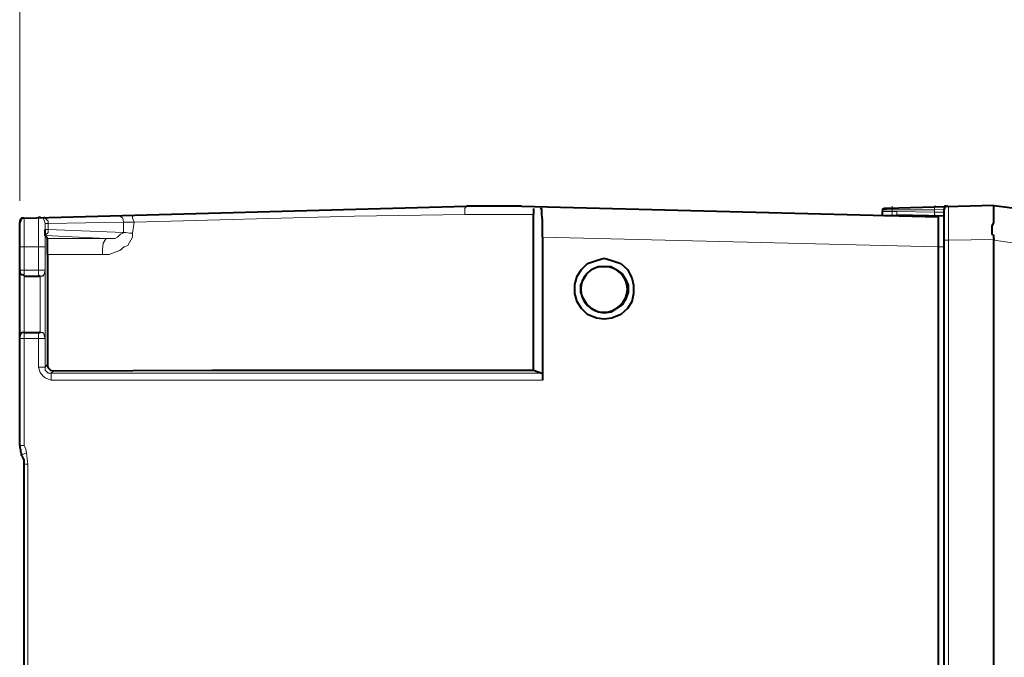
# Model space of a CAD drawing. Header units: millimetres. Extents: x 2 to 406, y 0 to 285.
# Tile 44 of 53: x 184 to 206, y 239 to 253. Entities that reach past the tile are written whole.
import ezdxf

# ---------------------------------------------------------------- set-up
doc = ezdxf.new("R2010")
doc.units = ezdxf.units.MM
doc.header["$MEASUREMENT"] = 0
doc.layers.get('0').update_dxf_attribs({"linetype": 'CONTINUOUS'})

msp = doc.modelspace()

# ---------------------------------------------------------------- linework, layer by layer
at = {"color": 0, "linetype": 'Continuous', "lineweight": 40, "true_color": 0x000007}
for p, q in [((197.365, 247.566), (197.348, 247.566)), ((183.979, 244.125), (183.979, 244.059)), ((183.979, 244.059), (183.995, 244.042)), ((183.995, 244.042), (183.995, 243.976)), ((183.995, 243.976), (184.012, 243.959)), ((184.012, 243.959), (184.012, 243.91)), ((184.045, 243.877), (184.012, 243.91)), ((184.045, 243.86), (184.045, 243.877)), ((184.078, 243.81), (184.045, 243.86)), ((184.078, 243.728), (184.078, 243.81)), ((184.078, 243.711), (184.078, 243.728))]:
    msp.add_line(p, q, dxfattribs=at)
at = {"color": 0, "linetype": 'Continuous', "lineweight": 5, "true_color": 0x000007}
for points in [[(183.979, 249.502), (183.979, 258.801)], [(193.774, 249.205), (193.774, 249.337), (193.807, 249.387)], [(203.024, 249.304), (202.957, 249.304), (202.957, 249.271)], [(203.024, 249.304), (203.04, 249.304), (203.04, 249.337), (203.057, 249.337)], [(204.099, 249.304), (203.024, 249.304)], [(203.173, 249.304), (203.173, 249.387)], [(203.173, 249.271), (203.173, 249.304)], [(204.099, 249.304), (204.099, 249.387), (204.132, 249.387)], [(204.314, 249.32), (204.099, 249.304)], [(204.099, 249.254), (204.099, 249.304)], [(204.314, 249.32), (204.314, 249.32)], [(204.414, 249.337), (204.414, 249.387)], [(204.414, 249.271), (204.414, 249.337)], [(184.078, 248.493), (184.078, 249.122)], [(184.426, 249.155), (184.392, 249.155), (184.392, 249.122)], [(184.392, 249.122), (184.392, 248.493)], [(184.541, 249.006), (184.525, 249.056), (184.492, 249.122), (184.392, 249.122)], [(184.541, 249.006), (184.525, 249.056), (184.492, 249.122), (184.426, 249.155)], [(184.608, 249.006), (184.608, 249.056), (184.541, 249.122), (184.508, 249.155)], [(186.262, 249.039), (186.246, 249.122), (186.179, 249.171), (186.13, 249.171)], [(186.494, 249.039), (186.461, 249.122), (186.461, 249.188)], [(193.774, 249.205), (191.342, 249.171), (186.494, 249.039)], [(195.28, 249.205), (193.774, 249.205)], [(202.957, 249.271), (202.957, 249.271)], [(203.173, 249.271), (202.957, 249.271), (202.957, 249.254)], [(203.024, 249.171), (202.991, 249.171), (202.991, 249.188), (202.957, 249.188), (202.957, 249.254)], [(203.173, 249.188), (203.024, 249.188), (203.024, 249.171)], [(203.024, 249.171), (203.024, 249.171)], [(203.173, 249.188), (203.173, 249.271)], [(203.272, 249.271), (203.173, 249.271)], [(203.272, 249.188), (203.173, 249.188)], [(203.272, 249.188), (203.272, 249.271)], [(204.099, 249.254), (203.272, 249.271)], [(204.314, 249.254), (204.099, 249.254)], [(204.132, 249.171), (204.132, 249.188), (204.099, 249.188), (204.099, 249.254)], [(204.414, 249.188), (204.414, 249.271)], [(204.414, 249.089), (204.414, 249.188)], [(204.414, 248.94), (204.414, 249.089)], [(184.541, 249.006), (184.541, 249.006)], [(184.541, 249.006), (184.541, 247.98)], [(184.541, 248.874), (184.541, 249.006)], [(184.608, 249.006), (184.541, 249.006)], [(184.608, 248.874), (184.608, 248.807), (184.541, 248.741)], [(184.541, 248.874), (184.608, 248.874)], [(186.262, 249.039), (184.608, 249.006)], [(184.608, 248.874), (184.608, 249.006)], [(184.608, 248.874), (186.262, 248.807)], [(186.262, 249.039), (186.262, 248.807)], [(186.494, 249.039), (186.262, 249.039)], [(186.494, 249.039), (186.461, 248.791)], [(204.414, 248.642), (204.414, 248.94)], [(184.541, 248.741), (185.882, 248.675)], [(185.882, 248.675), (184.591, 248.675)], [(186.461, 248.791), (186.461, 248.708), (186.361, 248.526), (186.279, 248.493), (186.179, 248.41), (186.08, 248.377), (185.948, 248.328), (185.799, 248.328)], [(185.882, 248.675), (185.865, 248.658), (185.815, 248.576), (185.799, 248.443), (185.799, 248.328)], [(186.262, 248.807), (186.246, 248.791), (186.196, 248.774), (186.13, 248.708), (186.08, 248.675), (185.882, 248.675)], [(186.262, 248.807), (186.312, 248.807), (186.395, 248.791), (186.461, 248.791)], [(204.182, 248.493), (195.479, 248.708)], [(205.406, 248.658), (204.414, 248.642)], [(183.979, 248.493), (184.078, 248.493)], [(184.078, 244.125), (184.078, 248.493)], [(184.078, 248.493), (184.392, 248.493)], [(184.392, 247.848), (184.392, 248.493)], [(184.541, 248.493), (184.392, 248.493)], [(204.314, 248.493), (204.182, 248.493)], [(204.314, 248.642), (204.414, 248.642)], [(204.414, 217.287), (204.414, 248.642)], [(205.87, 248.576), (205.406, 248.642)], [(185.799, 248.328), (184.591, 248.328)], [(183.979, 247.98), (184.541, 247.98)], [(184.459, 247.848), (184.392, 247.848)], [(184.541, 247.98), (184.525, 247.897), (184.492, 247.848), (184.426, 247.848)], [(184.426, 247.848), (184.426, 246.607)], [(184.541, 247.98), (184.525, 247.914), (184.508, 247.881), (184.459, 247.848)], [(184.541, 247.98), (184.541, 246.474)], [(184.392, 245.846), (184.392, 246.607)], [(184.392, 246.607), (184.459, 246.607), (184.508, 246.59), (184.525, 246.524), (184.541, 246.474)], [(184.541, 246.474), (184.525, 246.541), (184.492, 246.607), (184.426, 246.607)], [(183.979, 246.474), (184.541, 246.474)], [(184.541, 246.474), (184.541, 245.846)], [(184.392, 245.846), (184.426, 245.73), (184.492, 245.647), (184.541, 245.614), (184.674, 245.564)], [(184.541, 245.846), (184.392, 245.846)], [(184.541, 245.846), (184.591, 245.912)], [(184.541, 245.846), (184.541, 245.779), (184.608, 245.713), (184.674, 245.713)], [(184.674, 245.713), (184.723, 245.763)], [(184.674, 245.713), (184.674, 245.564)], [(184.674, 245.713), (195.462, 245.713)], [(184.674, 245.564), (195.479, 245.564)], [(183.979, 244.125), (184.078, 244.125)], [(184.128, 243.959), (184.111, 244.042), (184.078, 244.125)], [(184.012, 243.91), (184.128, 243.959)], [(184.161, 243.711), (184.144, 243.827), (184.128, 243.959)], [(184.078, 243.711), (184.161, 243.711)], [(184.161, 238.615), (184.161, 243.711)]]:
    msp.add_lwpolyline(points, dxfattribs=at)
at = {"color": 0, "linetype": 'Continuous', "lineweight": 40, "true_color": 0x000007}
for points in [[(184.078, 249.122), (193.807, 249.387)], [(195.015, 249.387), (193.807, 249.387)], [(195.015, 249.387), (204.182, 249.155)], [(195.28, 249.337), (195.28, 249.205)], [(195.479, 248.708), (195.479, 249.089), (195.462, 249.205), (195.462, 249.32), (195.429, 249.337)], [(203.057, 249.337), (202.991, 249.337), (202.991, 249.32), (202.957, 249.32), (202.957, 249.271)], [(205.406, 249.403), (203.057, 249.337)], [(204.314, 216.608), (204.314, 249.32)], [(205.406, 249.337), (205.406, 249.403)], [(205.406, 249.403), (217.7, 247.848)], [(205.406, 249.32), (205.406, 249.337)], [(205.406, 249.304), (205.406, 249.32)], [(205.406, 249.089), (205.406, 249.304)], [(184.012, 249.089), (183.995, 249.089), (183.995, 249.056)], [(184.012, 249.122), (184.012, 249.089)], [(184.012, 249.122), (184.012, 249.122)], [(184.045, 249.122), (184.012, 249.122)], [(184.078, 249.122), (184.012, 249.122)], [(184.078, 249.122), (184.045, 249.122)], [(195.28, 245.779), (195.28, 249.205)], [(202.957, 249.171), (202.957, 249.271)], [(204.314, 249.171), (203.272, 249.188)], [(204.182, 249.155), (204.182, 248.493)], [(205.406, 249.039), (205.406, 249.089)], [(183.995, 249.056), (183.995, 249.072), (183.979, 249.039)], [(183.979, 249.039), (183.979, 249.023)], [(183.979, 244.125), (183.979, 249.023)], [(184.541, 248.741), (184.541, 248.874)], [(205.406, 248.675), (205.406, 248.741), (205.373, 248.774), (205.373, 248.956), (205.406, 249.023), (205.406, 249.039)], [(183.979, 248.807), (183.979, 248.807)], [(184.541, 248.741), (184.541, 248.741)], [(184.591, 248.675), (184.541, 248.741)], [(184.591, 248.328), (184.591, 248.675)], [(195.479, 248.708), (195.479, 245.564)], [(205.406, 248.675), (205.406, 248.642)], [(204.182, 248.493), (204.182, 217.469)], [(205.406, 217.287), (205.406, 248.642)], [(184.591, 248.328), (184.591, 245.912)], [(196.835, 246.905), (196.67, 246.921), (196.471, 247.004), (196.339, 247.136), (196.24, 247.285), (196.19, 247.467), (196.19, 247.666), (196.24, 247.848), (196.339, 247.997), (196.471, 248.129), (196.67, 248.195), (196.835, 248.245)], [(196.835, 248.245), (197.001, 248.195), (197.199, 248.129), (197.348, 247.997), (197.448, 247.815), (197.481, 247.649), (197.481, 247.467), (197.448, 247.285), (197.348, 247.136), (197.199, 247.004), (197.001, 246.921), (196.835, 246.905)], [(184.078, 247.848), (184.426, 247.848)], [(184.426, 247.848), (184.409, 247.864)], [(184.078, 246.607), (184.426, 246.607)], [(184.426, 246.607), (184.409, 246.607)], [(184.591, 245.912), (184.591, 245.862), (184.608, 245.829), (184.657, 245.779), (184.723, 245.763)], [(184.723, 245.763), (188.215, 245.779), (195.28, 245.779)], [(195.28, 245.779), (195.462, 245.713)], [(195.462, 245.713), (195.479, 245.697), (195.479, 245.564)], [(184.078, 238.747), (184.078, 243.711)]]:
    msp.add_lwpolyline(points, dxfattribs=at)
msp.add_lwpolyline([(196.835, 247.037), (196.703, 247.053), (196.554, 247.136), (196.455, 247.235), (196.372, 247.368), (196.322, 247.5), (196.322, 247.649), (196.372, 247.765), (196.455, 247.897), (196.554, 247.997), (196.703, 248.063), (196.984, 248.063), (197.1, 247.997), (197.232, 247.897), (197.315, 247.765), (197.365, 247.649), (197.365, 247.5), (197.315, 247.351), (197.232, 247.219), (196.984, 247.053)], close=True, dxfattribs=at)
for points in [[(204.397, 249.387), (204.347, 249.387), (204.314, 249.353), (204.314, 249.32)], [(184.062, 249.122), (183.995, 249.122), (183.979, 249.089), (183.979, 249.039)], [(183.979, 247.964), (183.979, 247.914), (183.995, 247.881), (184.062, 247.881)], [(184.062, 246.607), (183.995, 246.607), (183.979, 246.557), (183.979, 246.524)]]:
    msp.add_open_spline(points, degree=3, dxfattribs=at)
for points, knots in [([(204.364, 249.387), (204.347, 249.387), (204.347, 249.387), (204.347, 249.387), (204.347, 249.387), (204.331, 249.387), (204.314, 249.387), (204.314, 249.337)], [0, 0, 0, 0, 0.125, 0.125, 0.125, 0.125, 1, 1, 1, 1]), ([(197.348, 247.566), (197.348, 247.285), (197.1, 247.053), (196.835, 247.053), (196.835, 247.053), (196.537, 247.053), (196.322, 247.285), (196.322, 247.566), (196.322, 247.566), (196.322, 247.848), (196.537, 248.063), (196.835, 248.063), (196.835, 248.063), (197.1, 248.063), (197.348, 247.848), (197.348, 247.566)], [0, 0, 0, 0, 0.0625, 0.0625, 0.0625, 0.0625, 0.125, 0.125, 0.125, 0.125, 0.1875, 0.1875, 0.1875, 0.1875, 1, 1, 1, 1])]:
    msp.add_open_spline(points, degree=3, knots=knots, dxfattribs=at)

doc.saveas('drawing.dxf')
